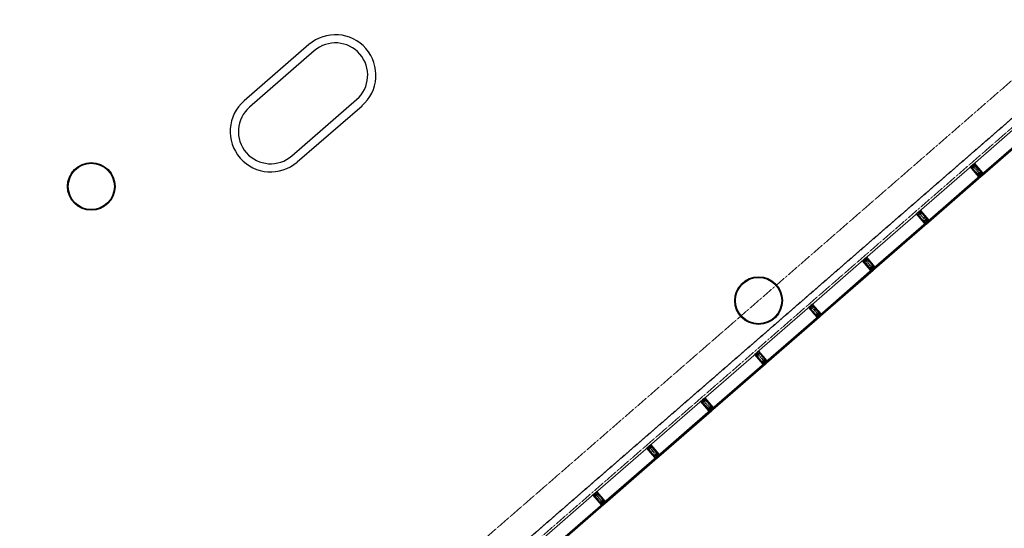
# Model space of a CAD drawing. Header units: millimetres. Extents: x 98667 to 994031, y -2704 to 533009.
# Tile 133 of 153: x 515683 to 536354, y 270070 to 280747. Entities that reach past the tile are written whole.
import ezdxf

# ---------------------------------------------------------------- set-up
doc = ezdxf.new("R2010")
doc.units = ezdxf.units.MM
for name, pattern in [('AP03000E0$0$CENTER', [50.8, 31.75, -6.35, 6.35, -6.35]), ('AP03000E0$0$HIDDEN', [9.525, 6.35, -3.175]), ('AP03000E0$0$HIDDENX2', [19.05, 12.7, -6.35])]:
    doc.linetypes.add(name, pattern=pattern)
doc.layers.add('A-COL ENCLOUSER INNER', color=1, linetype='Continuous')
doc.layers.add('A-COL ENCLOUSER OUTER', color=6, linetype='Continuous')
for name, color, linetype, lineweight in [('A-WALL-PRHT', 2, 'Continuous', 25), ('AP03000E0$0$A-GLAZ-FULL-EXTR', 2, 'Continuous', 20), ('AP03000E0$0$A-GLAZ-MULL-EXTR', 3, 'Continuous', 35), ('AP03000E0$0$A-WALL-FNSH', 1, 'Continuous', 15)]:
    doc.layers.add(name, color=color, linetype=linetype, lineweight=lineweight)
doc.layers.add('AP03000E0$0$A-Slab Edge Guide', color=55, linetype='Continuous', lineweight=15, plot=False)

msp = doc.modelspace()

# ---------------------------------------------------------------- linework, layer by layer
at = {"color": 251, "linetype": 'AP03000E0$0$CENTER'}
for p, q in [((535683, 277691), (535880, 277464)), ((534551, 276707), (534748, 276480)), ((533419, 275722), (533616, 275496)), ((532287, 274738), (532484, 274512)), ((531155, 273754), (531352, 273528)), ((530023, 272770), (530220, 272544)), ((528891, 271786), (529088, 271560)), ((527759, 270802), (527956, 270576))]:
    msp.add_line(p, q, dxfattribs=at)
at = {"layer": 'A-COL ENCLOUSER INNER', "color": 251}
for centre, radius in [((517187, 277247), 494), ((517187, 277247), 485), ((531196, 274850), 494), ((531196, 274850), 485)]:
    msp.add_circle(centre, radius, dxfattribs=at)
at = {"layer": 'A-COL ENCLOUSER OUTER', "color": 251}
for centre in [(517187, 277247), (531196, 274850)]:
    msp.add_circle(centre, 500, dxfattribs=at)
at = {"layer": 'A-WALL-PRHT', "color": 251}
for p, q in [((521754, 280224), (520396, 279043)), ((521867, 280094), (520509, 278913)), ((521398, 277890), (522757, 279070)), ((521511, 277760), (522870, 278941))]:
    msp.add_line(p, q, dxfattribs=at)
for centre, radius, start, end in [((522312, 279582), 850, 311, 131), ((522312, 279582), 678, 311, 131), ((520953, 278401), 850, 131, 311), ((520953, 278401), 678, 131, 311)]:
    msp.add_arc(centre, radius, start, end, dxfattribs=at)
at = {"layer": 'AP03000E0$0$A-GLAZ-FULL-EXTR', "color": 251}
for p, q in [((535697, 277702), (536802, 278663)), ((536979, 278459), (535874, 277498)), ((535878, 277494), (536983, 278455)), ((536991, 278446), (535886, 277485)), ((535893, 277476), (536999, 278437)), ((534565, 276718), (535670, 277679)), ((535847, 277475), (534742, 276514)), ((534746, 276510), (535851, 277471)), ((535859, 277462), (534753, 276501)), ((534761, 276492), (535867, 277453)), ((535846, 277450), (535838, 277459)), ((535840, 277457), (535844, 277461)), ((535844, 277452), (535840, 277457)), ((535842, 277463), (535851, 277471)), ((535850, 277454), (535842, 277463)), ((535844, 277461), (535848, 277456)), ((535848, 277456), (535844, 277452)), ((535851, 277471), (535847, 277475)), ((535859, 277462), (535850, 277454)), ((535851, 277471), (535859, 277462)), ((535867, 277453), (535859, 277462)), ((535874, 277498), (535878, 277494)), ((535887, 277502), (535878, 277494)), ((535878, 277494), (535886, 277485)), ((535886, 277485), (535895, 277493)), ((535886, 277485), (535893, 277476)), ((535895, 277493), (535887, 277502)), ((535893, 277503), (535889, 277499)), ((535889, 277499), (535893, 277495)), ((535899, 277497), (535891, 277506)), ((535897, 277499), (535893, 277503)), ((535893, 277495), (535897, 277499)), ((533432, 275734), (534538, 276695)), ((534715, 276491), (533610, 275530)), ((533614, 275526), (534719, 276487)), ((534727, 276478), (533621, 275517)), ((533629, 275508), (534735, 276469)), ((534713, 276466), (534706, 276475)), ((534708, 276473), (534712, 276477)), ((534711, 276468), (534708, 276473)), ((534710, 276479), (534719, 276487)), ((534718, 276470), (534710, 276479)), ((534716, 276472), (534711, 276468)), ((534712, 276477), (534716, 276472)), ((534719, 276487), (534715, 276491)), ((534727, 276478), (534718, 276470)), ((534719, 276487), (534727, 276478)), ((534735, 276469), (534727, 276478)), ((534742, 276514), (534746, 276510)), ((534755, 276518), (534746, 276510)), ((534746, 276510), (534753, 276501)), ((534753, 276501), (534763, 276509)), ((534753, 276501), (534761, 276492)), ((534763, 276509), (534755, 276518)), ((534761, 276519), (534757, 276515)), ((534757, 276515), (534761, 276511)), ((534767, 276512), (534759, 276522)), ((534765, 276515), (534761, 276519)), ((534761, 276511), (534765, 276515)), ((532300, 274750), (533406, 275711)), ((533583, 275507), (532478, 274546)), ((532481, 274542), (533587, 275503)), ((533595, 275494), (532489, 274532)), ((532497, 274523), (533603, 275485)), ((533581, 275482), (533574, 275491)), ((533575, 275489), (533580, 275493)), ((533579, 275484), (533575, 275489)), ((533578, 275495), (533587, 275503)), ((533586, 275486), (533578, 275495)), ((533584, 275488), (533579, 275484)), ((533580, 275493), (533584, 275488)), ((533587, 275503), (533583, 275507)), ((533595, 275494), (533586, 275486)), ((533587, 275503), (533595, 275494)), ((533603, 275485), (533595, 275494)), ((533610, 275530), (533614, 275526)), ((533623, 275534), (533614, 275526)), ((533614, 275526), (533621, 275517)), ((533621, 275517), (533630, 275524)), ((533621, 275517), (533629, 275508)), ((533630, 275524), (533623, 275534)), ((533629, 275535), (533625, 275531)), ((533625, 275531), (533628, 275527)), ((533635, 275528), (533627, 275537)), ((533628, 275527), (533633, 275531)), ((533633, 275531), (533629, 275535)), ((531168, 273766), (532274, 274727)), ((532451, 274523), (531345, 273562)), ((531349, 273557), (532455, 274519)), ((532463, 274510), (531357, 273548)), ((532443, 274505), (532448, 274508)), ((532446, 274511), (532455, 274519)), ((532454, 274502), (532446, 274511)), ((532448, 274508), (532452, 274504)), ((532455, 274519), (532451, 274523)), ((532463, 274510), (532454, 274502)), ((532455, 274519), (532463, 274510)), ((532471, 274500), (532463, 274510)), ((532478, 274546), (532481, 274542)), ((532491, 274549), (532481, 274542)), ((532481, 274542), (532489, 274532)), ((532489, 274532), (532498, 274540)), ((532489, 274532), (532497, 274523)), ((532498, 274540), (532491, 274549)), ((532497, 274551), (532492, 274547)), ((532492, 274547), (532496, 274543)), ((532503, 274544), (532495, 274553)), ((532496, 274543), (532501, 274547)), ((532501, 274547), (532497, 274551)), ((531365, 273539), (532471, 274500)), ((532449, 274498), (532441, 274507)), ((532447, 274500), (532443, 274505)), ((532452, 274504), (532447, 274500)), ((530036, 272782), (531142, 273743)), ((531319, 273539), (530213, 272578)), ((530217, 272573), (531323, 273534)), ((531331, 273525), (530225, 272564)), ((530233, 272555), (531339, 273516)), ((531317, 273514), (531309, 273523)), ((531311, 273520), (531316, 273524)), ((531315, 273516), (531311, 273520)), ((531314, 273527), (531323, 273534)), ((531322, 273518), (531314, 273527)), ((531320, 273520), (531315, 273516)), ((531316, 273524), (531320, 273520)), ((531323, 273534), (531319, 273539)), ((531331, 273525), (531322, 273518)), ((531323, 273534), (531331, 273525)), ((531339, 273516), (531331, 273525)), ((531345, 273562), (531349, 273557)), ((531358, 273565), (531349, 273557)), ((531349, 273557), (531357, 273548)), ((531357, 273548), (531366, 273556)), ((531357, 273548), (531365, 273539)), ((531366, 273556), (531358, 273565)), ((531365, 273567), (531360, 273563)), ((531360, 273563), (531364, 273559)), ((531371, 273560), (531363, 273569)), ((531364, 273559), (531369, 273562)), ((531369, 273562), (531365, 273567)), ((528904, 271798), (530010, 272759)), ((530187, 272555), (529081, 271594)), ((529085, 271589), (530191, 272550)), ((530199, 272541), (529093, 271580)), ((529101, 271571), (530207, 272532)), ((530185, 272530), (530177, 272539)), ((530179, 272536), (530184, 272540)), ((530183, 272532), (530179, 272536)), ((530182, 272543), (530191, 272550)), ((530190, 272533), (530182, 272543)), ((530188, 272536), (530183, 272532)), ((530184, 272540), (530188, 272536)), ((530191, 272550), (530187, 272555)), ((530199, 272541), (530190, 272533)), ((530191, 272550), (530199, 272541)), ((530207, 272532), (530199, 272541)), ((530213, 272578), (530217, 272573)), ((530226, 272581), (530217, 272573)), ((530217, 272573), (530225, 272564)), ((530225, 272564), (530234, 272572)), ((530225, 272564), (530233, 272555)), ((530234, 272572), (530226, 272581)), ((530233, 272583), (530228, 272579)), ((530228, 272579), (530232, 272574)), ((530239, 272576), (530231, 272585)), ((530232, 272574), (530237, 272578)), ((530237, 272578), (530233, 272583)), ((527772, 270813), (528878, 271775)), ((529055, 271571), (527949, 270610)), ((527953, 270605), (529059, 271566)), ((529067, 271557), (527961, 270596)), ((527969, 270587), (529075, 271548)), ((529053, 271545), (529045, 271555)), ((529047, 271552), (529052, 271556)), ((529051, 271548), (529047, 271552)), ((529050, 271558), (529059, 271566)), ((529058, 271549), (529050, 271558)), ((529056, 271552), (529051, 271548)), ((529052, 271556), (529056, 271552)), ((529059, 271566), (529055, 271571)), ((529067, 271557), (529058, 271549)), ((529059, 271566), (529067, 271557)), ((529075, 271548), (529067, 271557)), ((529081, 271594), (529085, 271589)), ((529094, 271597), (529085, 271589)), ((529085, 271589), (529093, 271580)), ((529093, 271580), (529102, 271588)), ((529093, 271580), (529101, 271571)), ((529102, 271588), (529094, 271597)), ((529101, 271599), (529096, 271595)), ((529096, 271595), (529100, 271590)), ((529107, 271592), (529099, 271601)), ((529100, 271590), (529105, 271594)), ((529105, 271594), (529101, 271599)), ((526640, 269829), (527746, 270791)), ((527923, 270587), (526817, 269626)), ((526821, 269621), (527927, 270582)), ((527918, 270574), (527927, 270582)), ((527927, 270582), (527923, 270587)), ((527927, 270582), (527935, 270573)), ((527949, 270610), (527953, 270605)), ((527962, 270613), (527953, 270605)), ((527953, 270605), (527961, 270596)), ((527961, 270596), (527970, 270604)), ((527961, 270596), (527969, 270587)), ((527970, 270604), (527962, 270613)), ((527969, 270615), (527964, 270611)), ((527964, 270611), (527968, 270606)), ((527975, 270608), (527967, 270617)), ((527968, 270606), (527973, 270610)), ((527973, 270610), (527969, 270615)), ((527935, 270573), (526829, 269612)), ((526837, 269603), (527943, 270564)), ((527921, 270561), (527913, 270570)), ((527915, 270568), (527920, 270572)), ((527919, 270564), (527915, 270568)), ((527926, 270565), (527918, 270574)), ((527924, 270568), (527919, 270564)), ((527920, 270572), (527924, 270568)), ((527935, 270573), (527926, 270565)), ((527943, 270564), (527935, 270573))]:
    msp.add_line(p, q, dxfattribs=at)
at = {"layer": 'AP03000E0$0$A-GLAZ-FULL-EXTR', "color": 251, "linetype": 'Continuous'}
for p, q in [((535842, 277463), (535851, 277471)), ((535850, 277454), (535842, 277463)), ((535844, 277460), (535854, 277468)), ((535852, 277456), (535845, 277465)), ((535855, 277458), (535847, 277467)), ((535847, 277458), (535856, 277466)), ((535857, 277460), (535849, 277469)), ((535849, 277456), (535858, 277463)), ((535878, 277493), (535887, 277501)), ((535886, 277485), (535878, 277494)), ((535880, 277491), (535889, 277499)), ((535888, 277487), (535881, 277496)), ((535882, 277489), (535891, 277497)), ((535891, 277489), (535883, 277498)), ((535884, 277486), (535893, 277494)), ((535893, 277491), (535885, 277500)), ((534711, 276478), (534720, 276486)), ((534719, 276471), (534711, 276480)), ((534713, 276475), (534722, 276483)), ((534721, 276473), (534714, 276482)), ((534715, 276473), (534724, 276481)), ((534724, 276475), (534716, 276484)), ((534717, 276471), (534726, 276478)), ((534726, 276477), (534718, 276486)), ((534747, 276509), (534756, 276516)), ((534755, 276502), (534747, 276511)), ((534749, 276506), (534758, 276514)), ((534757, 276504), (534750, 276513)), ((534751, 276504), (534760, 276512)), ((534760, 276506), (534752, 276515)), ((534753, 276501), (534762, 276509)), ((534762, 276508), (534754, 276517)), ((533580, 275493), (533589, 275501)), ((533588, 275488), (533580, 275497)), ((533582, 275490), (533591, 275498)), ((533590, 275490), (533583, 275499)), ((533584, 275488), (533593, 275496)), ((533593, 275492), (533585, 275501)), ((533622, 275517), (533614, 275526)), ((533615, 275524), (533624, 275531)), ((533624, 275519), (533616, 275528)), ((533617, 275521), (533626, 275529)), ((533626, 275521), (533619, 275530)), ((533619, 275519), (533629, 275527)), ((533629, 275523), (533621, 275532)), ((532446, 274510), (532455, 274518)), ((532455, 274502), (532447, 274511)), ((532449, 274508), (532458, 274516)), ((532457, 274504), (532449, 274513)), ((532451, 274505), (532460, 274513)), ((532459, 274506), (532452, 274516)), ((532453, 274503), (532462, 274511)), ((532462, 274509), (532454, 274518)), ((532482, 274541), (532491, 274549)), ((532491, 274534), (532483, 274543)), ((532484, 274539), (532493, 274546)), ((532493, 274536), (532485, 274545)), ((532486, 274536), (532495, 274544)), ((532495, 274538), (532487, 274547)), ((532488, 274534), (532497, 274542)), ((532498, 274540), (532490, 274549)), ((531315, 273525), (531324, 273533)), ((531324, 273519), (531316, 273528)), ((531317, 273523), (531326, 273531)), ((531326, 273521), (531318, 273530)), ((531319, 273520), (531328, 273528)), ((531328, 273523), (531321, 273532)), ((531321, 273518), (531330, 273526)), ((531331, 273525), (531323, 273534)), ((531351, 273556), (531360, 273564)), ((531360, 273550), (531352, 273559)), ((531353, 273554), (531362, 273561)), ((531362, 273552), (531354, 273562)), ((531355, 273551), (531364, 273559)), ((531364, 273555), (531356, 273564)), ((531357, 273549), (531366, 273557)), ((530190, 272534), (530182, 272543)), ((530184, 272540), (530193, 272548)), ((530193, 272536), (530185, 272545)), ((530186, 272538), (530195, 272546)), ((530195, 272538), (530187, 272547)), ((530188, 272535), (530197, 272543)), ((530197, 272540), (530190, 272549)), ((530226, 272565), (530218, 272574)), ((530219, 272571), (530228, 272579)), ((530221, 272569), (530231, 272576)), ((530229, 272567), (530221, 272576)), ((530231, 272569), (530223, 272578)), ((530224, 272566), (530233, 272574)), ((530233, 272571), (530225, 272580)), ((529050, 271558), (529060, 271566)), ((529059, 271551), (529051, 271560)), ((529053, 271555), (529062, 271563)), ((529062, 271553), (529054, 271562)), ((529055, 271553), (529064, 271561)), ((529064, 271555), (529056, 271564)), ((529057, 271550), (529066, 271558)), ((529066, 271557), (529059, 271566)), ((529086, 271588), (529095, 271596)), ((529095, 271582), (529087, 271591)), ((529088, 271586), (529097, 271594)), ((529098, 271584), (529090, 271593)), ((529090, 271584), (529099, 271592)), ((529100, 271586), (529092, 271595)), ((529092, 271581), (529101, 271589)), ((527962, 270597), (527954, 270606)), ((527955, 270603), (527964, 270611)), ((527964, 270599), (527956, 270608)), ((527957, 270601), (527966, 270609)), ((527967, 270601), (527959, 270610)), ((527959, 270599), (527968, 270607)), ((527969, 270603), (527961, 270612)), ((527961, 270596), (527970, 270604)), ((527926, 270565), (527918, 270575)), ((527919, 270573), (527928, 270581)), ((527928, 270568), (527920, 270577)), ((527921, 270570), (527930, 270578)), ((527931, 270570), (527923, 270579)), ((527923, 270568), (527932, 270576)), ((527933, 270572), (527925, 270581)), ((527925, 270565), (527934, 270573))]:
    msp.add_line(p, q, dxfattribs=at)
at = {"layer": 'AP03000E0$0$A-GLAZ-MULL-EXTR', "color": 251}
for p, q in [((535642, 277655), (535680, 277687)), ((535812, 277458), (535642, 277655)), ((535678, 277682), (535646, 277654)), ((535646, 277654), (535777, 277503)), ((535680, 277680), (535678, 277682)), ((535711, 277707), (535680, 277680)), ((535680, 277687), (535682, 277685)), ((535682, 277685), (535709, 277709)), ((535691, 277697), (535725, 277727)), ((535693, 277695), (535691, 277697)), ((535725, 277722), (535693, 277695)), ((535709, 277709), (535711, 277707)), ((535725, 277727), (535895, 277530)), ((535856, 277572), (535725, 277722)), ((535777, 277503), (535815, 277460)), ((535816, 277455), (535812, 277458)), ((535815, 277460), (535845, 277486)), ((535836, 277466), (535815, 277447)), ((535815, 277447), (535816, 277455)), ((535848, 277482), (535816, 277455)), ((535816, 277455), (535833, 277469)), ((535833, 277469), (535836, 277466)), ((535843, 277488), (535874, 277516)), ((535845, 277486), (535843, 277488)), ((535876, 277514), (535848, 277489)), ((535848, 277489), (535875, 277459)), ((535871, 277456), (535848, 277482)), ((535893, 277529), (535856, 277572)), ((535860, 277499), (535863, 277503)), ((535886, 277469), (535860, 277499)), ((535863, 277503), (535893, 277529)), ((535899, 277527), (535867, 277499)), ((535867, 277499), (535890, 277472)), ((535875, 277459), (535871, 277456)), ((535874, 277516), (535876, 277514)), ((535899, 277527), (535882, 277512)), ((535882, 277512), (535885, 277508)), ((535885, 277508), (535906, 277526)), ((535890, 277472), (535886, 277469)), ((535895, 277530), (535899, 277527)), ((535906, 277526), (535899, 277527)), ((534510, 276670), (534548, 276703)), ((534680, 276474), (534510, 276670)), ((534546, 276698), (534514, 276670)), ((534514, 276670), (534645, 276519)), ((534548, 276695), (534546, 276698)), ((534579, 276723), (534548, 276695)), ((534548, 276703), (534549, 276701)), ((534549, 276701), (534577, 276725)), ((534559, 276713), (534593, 276743)), ((534561, 276711), (534559, 276713)), ((534593, 276738), (534561, 276711)), ((534577, 276725), (534579, 276723)), ((534593, 276743), (534763, 276546)), ((534724, 276587), (534593, 276738)), ((534761, 276544), (534724, 276587)), ((534645, 276519), (534683, 276476)), ((534684, 276470), (534680, 276474)), ((534683, 276476), (534712, 276502)), ((534704, 276481), (534683, 276463)), ((534683, 276463), (534684, 276470)), ((534716, 276498), (534684, 276470)), ((534684, 276470), (534701, 276485)), ((534701, 276485), (534704, 276481)), ((534710, 276504), (534742, 276532)), ((534712, 276502), (534710, 276504)), ((534744, 276530), (534716, 276505)), ((534716, 276505), (534742, 276475)), ((534739, 276472), (534716, 276498)), ((534728, 276515), (534731, 276519)), ((534754, 276485), (534728, 276515)), ((534731, 276519), (534761, 276544)), ((534767, 276543), (534735, 276515)), ((534735, 276515), (534758, 276488)), ((534742, 276475), (534739, 276472)), ((534742, 276532), (534744, 276530)), ((534767, 276543), (534750, 276528)), ((534750, 276528), (534753, 276524)), ((534753, 276524), (534774, 276542)), ((534758, 276488), (534754, 276485)), ((534763, 276546), (534767, 276543)), ((534774, 276542), (534767, 276543)), ((533427, 275729), (533461, 275759)), ((533460, 275754), (533429, 275727)), ((533592, 275603), (533460, 275754)), ((533461, 275759), (533631, 275562)), ((533378, 275686), (533415, 275719)), ((533548, 275490), (533378, 275686)), ((533414, 275714), (533382, 275686)), ((533382, 275686), (533513, 275535)), ((533416, 275711), (533414, 275714)), ((533415, 275719), (533417, 275717)), ((533447, 275739), (533416, 275711)), ((533417, 275717), (533445, 275741)), ((533429, 275727), (533427, 275729)), ((533445, 275741), (533447, 275739)), ((533578, 275520), (533610, 275548)), ((533612, 275546), (533584, 275521)), ((533629, 275560), (533592, 275603)), ((533599, 275534), (533629, 275560)), ((533635, 275559), (533603, 275531)), ((533610, 275548), (533612, 275546)), ((533635, 275559), (533618, 275544)), ((533618, 275544), (533621, 275540)), ((533621, 275540), (533642, 275558)), ((533631, 275562), (533635, 275559)), ((533642, 275558), (533635, 275559)), ((533513, 275535), (533551, 275492)), ((533552, 275486), (533548, 275490)), ((533551, 275492), (533580, 275518)), ((533572, 275497), (533551, 275479)), ((533551, 275479), (533552, 275486)), ((533584, 275514), (533552, 275486)), ((533552, 275486), (533569, 275501)), ((533569, 275501), (533572, 275497)), ((533580, 275518), (533578, 275520)), ((533584, 275521), (533610, 275491)), ((533607, 275488), (533584, 275514)), ((533595, 275531), (533599, 275534)), ((533622, 275501), (533595, 275531)), ((533603, 275531), (533625, 275504)), ((533610, 275491), (533607, 275488)), ((533625, 275504), (533622, 275501)), ((532246, 274702), (532283, 274735)), ((532282, 274730), (532250, 274702)), ((532284, 274727), (532282, 274730)), ((532283, 274735), (532285, 274733)), ((532315, 274755), (532284, 274727)), ((532285, 274733), (532313, 274757)), ((532295, 274745), (532329, 274774)), ((532297, 274743), (532295, 274745)), ((532328, 274770), (532297, 274743)), ((532313, 274757), (532315, 274755)), ((532460, 274619), (532328, 274770)), ((532329, 274774), (532499, 274578)), ((532416, 274506), (532246, 274702)), ((532250, 274702), (532381, 274551)), ((532381, 274551), (532418, 274508)), ((532418, 274508), (532448, 274534)), ((532440, 274513), (532419, 274495)), ((532452, 274530), (532420, 274502)), ((532420, 274502), (532436, 274517)), ((532436, 274517), (532440, 274513)), ((532446, 274536), (532478, 274564)), ((532448, 274534), (532446, 274536)), ((532480, 274561), (532452, 274537)), ((532452, 274537), (532478, 274507)), ((532475, 274504), (532452, 274530)), ((532497, 274576), (532460, 274619)), ((532463, 274547), (532467, 274550)), ((532490, 274517), (532463, 274547)), ((532467, 274550), (532497, 274576)), ((532503, 274574), (532470, 274547)), ((532470, 274547), (532493, 274520)), ((532478, 274564), (532480, 274561)), ((532503, 274574), (532486, 274560)), ((532486, 274560), (532489, 274556)), ((532489, 274556), (532510, 274574)), ((532493, 274520), (532490, 274517)), ((532499, 274578), (532503, 274574)), ((532510, 274574), (532503, 274574)), ((532420, 274502), (532416, 274506)), ((532419, 274495), (532420, 274502)), ((532478, 274507), (532475, 274504)), ((531114, 273718), (531151, 273751)), ((531284, 273522), (531114, 273718)), ((531150, 273745), (531118, 273718)), ((531118, 273718), (531249, 273567)), ((531151, 273743), (531150, 273745)), ((531183, 273771), (531151, 273743)), ((531151, 273751), (531153, 273749)), ((531153, 273749), (531181, 273773)), ((531163, 273761), (531197, 273790)), ((531165, 273759), (531163, 273761)), ((531196, 273786), (531165, 273759)), ((531181, 273773), (531183, 273771)), ((531328, 273635), (531196, 273786)), ((531197, 273790), (531367, 273594)), ((531249, 273567), (531286, 273524)), ((531287, 273518), (531284, 273522)), ((531286, 273524), (531316, 273550)), ((531320, 273546), (531287, 273518)), ((531287, 273518), (531304, 273533)), ((531308, 273529), (531287, 273511)), ((531287, 273511), (531287, 273518)), ((531304, 273533), (531308, 273529)), ((531314, 273552), (531346, 273580)), ((531316, 273550), (531314, 273552)), ((531348, 273577), (531320, 273553)), ((531320, 273553), (531346, 273523)), ((531342, 273520), (531320, 273546)), ((531365, 273592), (531328, 273635)), ((531331, 273563), (531335, 273566)), ((531358, 273533), (531331, 273563)), ((531335, 273566), (531365, 273592)), ((531370, 273590), (531338, 273562)), ((531338, 273562), (531361, 273536)), ((531346, 273523), (531342, 273520)), ((531346, 273580), (531348, 273577)), ((531370, 273590), (531353, 273576)), ((531353, 273576), (531357, 273572)), ((531357, 273572), (531378, 273590)), ((531361, 273536), (531358, 273533)), ((531367, 273594), (531370, 273590)), ((531378, 273590), (531370, 273590)), ((529982, 272734), (530019, 272767)), ((530152, 272538), (529982, 272734)), ((530017, 272761), (529986, 272734)), ((529986, 272734), (530117, 272583)), ((530019, 272759), (530017, 272761)), ((530051, 272787), (530019, 272759)), ((530019, 272767), (530021, 272765)), ((530021, 272765), (530049, 272789)), ((530031, 272777), (530065, 272806)), ((530033, 272774), (530031, 272777)), ((530064, 272802), (530033, 272774)), ((530049, 272789), (530051, 272787)), ((530195, 272651), (530064, 272802)), ((530065, 272806), (530235, 272610)), ((530233, 272608), (530195, 272651)), ((530117, 272583), (530154, 272540)), ((530155, 272534), (530152, 272538)), ((530154, 272540), (530184, 272566)), ((530187, 272562), (530155, 272534)), ((530155, 272534), (530172, 272549)), ((530176, 272545), (530155, 272527)), ((530155, 272527), (530155, 272534)), ((530172, 272549), (530176, 272545)), ((530182, 272568), (530214, 272596)), ((530184, 272566), (530182, 272568)), ((530210, 272536), (530187, 272562)), ((530216, 272593), (530188, 272569)), ((530188, 272569), (530214, 272539)), ((530199, 272579), (530203, 272582)), ((530226, 272549), (530199, 272579)), ((530203, 272582), (530233, 272608)), ((530238, 272606), (530206, 272578)), ((530206, 272578), (530229, 272552)), ((530214, 272539), (530210, 272536)), ((530214, 272596), (530216, 272593)), ((530238, 272606), (530221, 272592)), ((530221, 272592), (530225, 272588)), ((530225, 272588), (530245, 272606)), ((530229, 272552), (530226, 272549)), ((530235, 272610), (530238, 272606)), ((530245, 272606), (530238, 272606)), ((528899, 271793), (528932, 271822)), ((528932, 271822), (529103, 271626)), ((528849, 271750), (528887, 271783)), ((529020, 271554), (528849, 271750)), ((528885, 271777), (528854, 271750)), ((528854, 271750), (528985, 271599)), ((528887, 271775), (528885, 271777)), ((528919, 271803), (528887, 271775)), ((528887, 271783), (528889, 271781)), ((528889, 271781), (528917, 271805)), ((528900, 271790), (528899, 271793)), ((528932, 271818), (528900, 271790)), ((528917, 271805), (528919, 271803)), ((529063, 271667), (528932, 271818)), ((529101, 271624), (529063, 271667)), ((529071, 271598), (529101, 271624)), ((529106, 271622), (529074, 271594)), ((529106, 271622), (529089, 271607)), ((529093, 271604), (529113, 271622)), ((529103, 271626), (529106, 271622)), ((529113, 271622), (529106, 271622)), ((528985, 271599), (529022, 271556)), ((529023, 271550), (529020, 271554)), ((529022, 271556), (529052, 271582)), ((529055, 271578), (529023, 271550)), ((529023, 271550), (529040, 271565)), ((529044, 271561), (529023, 271543)), ((529023, 271543), (529023, 271550)), ((529040, 271565), (529044, 271561)), ((529050, 271584), (529082, 271611)), ((529052, 271582), (529050, 271584)), ((529078, 271551), (529055, 271578)), ((529084, 271609), (529056, 271585)), ((529056, 271585), (529082, 271555)), ((529067, 271595), (529071, 271598)), ((529093, 271565), (529067, 271595)), ((529074, 271594), (529097, 271568)), ((529082, 271555), (529078, 271551)), ((529082, 271611), (529084, 271609)), ((529089, 271607), (529093, 271604)), ((529097, 271568), (529093, 271565)), ((527717, 270766), (527755, 270799)), ((527753, 270793), (527722, 270766)), ((527755, 270791), (527753, 270793)), ((527787, 270818), (527755, 270791)), ((527755, 270799), (527757, 270796)), ((527757, 270796), (527785, 270821)), ((527766, 270809), (527800, 270838)), ((527768, 270806), (527766, 270809)), ((527800, 270834), (527768, 270806)), ((527785, 270821), (527787, 270818)), ((527800, 270838), (527971, 270642)), ((527931, 270683), (527800, 270834)), ((527888, 270570), (527717, 270766)), ((527722, 270766), (527853, 270615)), ((527853, 270615), (527890, 270572)), ((527890, 270572), (527920, 270598)), ((527923, 270594), (527891, 270566)), ((527918, 270600), (527950, 270627)), ((527920, 270598), (527918, 270600)), ((527946, 270567), (527923, 270594)), ((527952, 270625), (527924, 270601)), ((527924, 270601), (527950, 270571)), ((527969, 270640), (527931, 270683)), ((527935, 270611), (527939, 270614)), ((527961, 270581), (527935, 270611)), ((527939, 270614), (527969, 270640)), ((527974, 270638), (527942, 270610)), ((527942, 270610), (527965, 270584)), ((527950, 270627), (527952, 270625)), ((527974, 270638), (527957, 270623)), ((527957, 270623), (527961, 270620)), ((527961, 270620), (527981, 270638)), ((527965, 270584), (527961, 270581)), ((527971, 270642), (527974, 270638)), ((527981, 270638), (527974, 270638)), ((527891, 270566), (527888, 270570)), ((527891, 270566), (527908, 270581)), ((527912, 270577), (527891, 270559)), ((527891, 270559), (527891, 270566)), ((527908, 270581), (527912, 270577)), ((527950, 270571), (527946, 270567))]:
    msp.add_line(p, q, dxfattribs=at)
at = {"layer": 'AP03000E0$0$A-GLAZ-MULL-EXTR', "color": 251, "linetype": 'AP03000E0$0$HIDDENX2'}
for p, q in [((535682, 277616), (535780, 277503)), ((535722, 277684), (535684, 277652)), ((535691, 277625), (535790, 277511)), ((535730, 277675), (535692, 277642)), ((535846, 277561), (535748, 277674)), ((535856, 277569), (535757, 277682)), ((535872, 277550), (535797, 277484)), ((535797, 277484), (535810, 277469)), ((535807, 277510), (535845, 277543)), ((535810, 277469), (535847, 277502)), ((535815, 277501), (535853, 277533)), ((535847, 277502), (535885, 277535)), ((535885, 277535), (535872, 277550)), ((534550, 276632), (534648, 276519)), ((534590, 276700), (534552, 276667)), ((534559, 276640), (534657, 276527)), ((534598, 276691), (534560, 276658)), ((534714, 276576), (534616, 276690)), ((534724, 276585), (534625, 276698)), ((534740, 276566), (534664, 276500)), ((534664, 276500), (534678, 276485)), ((534675, 276526), (534713, 276559)), ((534678, 276485), (534715, 276518)), ((534683, 276517), (534721, 276549)), ((534715, 276518), (534753, 276551)), ((534753, 276551), (534740, 276566)), ((533418, 275648), (533516, 275535)), ((533458, 275716), (533420, 275683)), ((533427, 275656), (533525, 275543)), ((533466, 275707), (533428, 275674)), ((533582, 275592), (533484, 275706)), ((533591, 275601), (533493, 275714)), ((533608, 275582), (533532, 275516)), ((533543, 275542), (533581, 275575)), ((533551, 275532), (533589, 275565)), ((533583, 275534), (533621, 275567)), ((533621, 275567), (533608, 275582)), ((533532, 275516), (533546, 275501)), ((533546, 275501), (533583, 275534)), ((532326, 274732), (532288, 274699)), ((532334, 274723), (532296, 274690)), ((532450, 274608), (532352, 274721)), ((532459, 274616), (532361, 274730)), ((532286, 274664), (532384, 274551)), ((532295, 274672), (532393, 274559)), ((532476, 274598), (532400, 274532)), ((532400, 274532), (532413, 274517)), ((532411, 274558), (532449, 274591)), ((532413, 274517), (532451, 274550)), ((532419, 274548), (532457, 274581)), ((532451, 274550), (532489, 274582)), ((532489, 274582), (532476, 274598)), ((531194, 273748), (531156, 273715)), ((531163, 273688), (531261, 273575)), ((531202, 273739), (531164, 273706)), ((531318, 273624), (531219, 273737)), ((531327, 273632), (531229, 273746)), ((531153, 273680), (531252, 273567)), ((531344, 273613), (531268, 273548)), ((531268, 273548), (531281, 273533)), ((531279, 273574), (531317, 273607)), ((531281, 273533), (531319, 273566)), ((531287, 273564), (531325, 273597)), ((531319, 273566), (531357, 273598)), ((531357, 273598), (531344, 273613)), ((530021, 272696), (530120, 272583)), ((530062, 272764), (530024, 272731)), ((530031, 272704), (530129, 272591)), ((530070, 272755), (530032, 272722)), ((530186, 272640), (530087, 272753)), ((530195, 272648), (530097, 272761)), ((530212, 272629), (530136, 272564)), ((530136, 272564), (530149, 272549)), ((530147, 272590), (530185, 272622)), ((530149, 272549), (530187, 272582)), ((530155, 272580), (530193, 272613)), ((530187, 272582), (530225, 272614)), ((530225, 272614), (530212, 272629)), ((528889, 271712), (528988, 271599)), ((528930, 271780), (528892, 271747)), ((528899, 271720), (528997, 271607)), ((528938, 271770), (528900, 271738)), ((529054, 271656), (528955, 271769)), ((529063, 271664), (528965, 271777)), ((529080, 271645), (529004, 271580)), ((529015, 271606), (529053, 271638)), ((529023, 271596), (529061, 271629)), ((529055, 271597), (529093, 271630)), ((529093, 271630), (529080, 271645)), ((529004, 271580), (529017, 271565)), ((529017, 271565), (529055, 271597)), ((527797, 270796), (527760, 270763)), ((527931, 270680), (527833, 270793)), ((527757, 270728), (527856, 270614)), ((527767, 270736), (527865, 270623)), ((527806, 270786), (527768, 270754)), ((527922, 270672), (527823, 270785)), ((527948, 270661), (527872, 270596)), ((527872, 270596), (527885, 270581)), ((527883, 270621), (527920, 270654)), ((527885, 270581), (527923, 270613)), ((527891, 270612), (527929, 270645)), ((527923, 270613), (527961, 270646)), ((527961, 270646), (527948, 270661))]:
    msp.add_line(p, q, dxfattribs=at)
at = {"layer": 'AP03000E0$0$A-GLAZ-MULL-EXTR', "color": 251, "linetype": 'Continuous'}
for p, q in [((535815, 277449), (535835, 277466)), ((535816, 277449), (535815, 277450)), ((535816, 277453), (535833, 277469)), ((535819, 277451), (535816, 277454)), ((535821, 277453), (535818, 277456)), ((535824, 277455), (535820, 277459)), ((535826, 277457), (535823, 277461)), ((535828, 277459), (535825, 277463)), ((535831, 277461), (535828, 277465)), ((535833, 277463), (535830, 277467)), ((535836, 277465), (535832, 277469)), ((535882, 277511), (535900, 277527)), ((535886, 277509), (535883, 277513)), ((535884, 277509), (535905, 277526)), ((535888, 277511), (535885, 277515)), ((535891, 277513), (535887, 277517)), ((535893, 277515), (535890, 277519)), ((535895, 277517), (535892, 277521)), ((535898, 277519), (535895, 277523)), ((535900, 277521), (535897, 277525)), ((535903, 277524), (535900, 277527)), ((535905, 277526), (535904, 277526)), ((534683, 276468), (534702, 276484)), ((534685, 276465), (534683, 276468)), ((534688, 276467), (534685, 276471)), ((534690, 276470), (534687, 276473)), ((534693, 276472), (534689, 276475)), ((534695, 276474), (534692, 276477)), ((534697, 276476), (534694, 276480)), ((534700, 276478), (534697, 276482)), ((534702, 276480), (534699, 276484)), ((534751, 276526), (534770, 276542)), ((534755, 276526), (534752, 276530)), ((534757, 276528), (534754, 276532)), ((534760, 276530), (534756, 276534)), ((534762, 276532), (534759, 276536)), ((534764, 276534), (534761, 276538)), ((534767, 276536), (534764, 276540)), ((534769, 276538), (534766, 276542)), ((534772, 276540), (534770, 276542)), ((533618, 275544), (533635, 275559)), ((533621, 275541), (533618, 275544)), ((533620, 275541), (533639, 275558)), ((533624, 275543), (533621, 275546)), ((533626, 275545), (533623, 275548)), ((533629, 275547), (533625, 275551)), ((533631, 275549), (533628, 275553)), ((533633, 275551), (533630, 275555)), ((533636, 275553), (533633, 275557)), ((533638, 275555), (533635, 275558)), ((533641, 275557), (533640, 275558)), ((533551, 275482), (533571, 275499)), ((533552, 275480), (533551, 275481)), ((533554, 275482), (533552, 275486)), ((533557, 275484), (533554, 275488)), ((533559, 275486), (533556, 275490)), ((533562, 275488), (533558, 275492)), ((533564, 275491), (533561, 275494)), ((533566, 275493), (533563, 275496)), ((533565, 275498), (533569, 275501)), ((533569, 275495), (533566, 275498)), ((533571, 275497), (533568, 275501)), ((532419, 274501), (532437, 274516)), ((532419, 274496), (532439, 274514)), ((532431, 274505), (532427, 274509)), ((532433, 274507), (532430, 274511)), ((532435, 274509), (532432, 274513)), ((532438, 274512), (532434, 274515)), ((532486, 274559), (532504, 274574)), ((532490, 274557), (532487, 274561)), ((532488, 274556), (532509, 274574)), ((532493, 274559), (532490, 274563)), ((532495, 274562), (532492, 274565)), ((532498, 274564), (532494, 274567)), ((532500, 274566), (532497, 274569)), ((532502, 274568), (532499, 274572)), ((532505, 274570), (532502, 274574)), ((532507, 274572), (532505, 274574)), ((532421, 274497), (532419, 274499)), ((532423, 274499), (532420, 274503)), ((532426, 274501), (532423, 274505)), ((532428, 274503), (532425, 274507)), ((531287, 273515), (531306, 273531)), ((531290, 273514), (531287, 273517)), ((531288, 273512), (531287, 273512)), ((531292, 273516), (531289, 273520)), ((531295, 273518), (531292, 273522)), ((531297, 273520), (531294, 273524)), ((531300, 273522), (531296, 273526)), ((531302, 273524), (531299, 273528)), ((531304, 273526), (531301, 273530)), ((531307, 273528), (531303, 273532)), ((531357, 273572), (531354, 273576)), ((531355, 273574), (531374, 273590)), ((531359, 273574), (531356, 273578)), ((531362, 273576), (531359, 273580)), ((531364, 273578), (531361, 273582)), ((531367, 273580), (531363, 273584)), ((531369, 273583), (531366, 273586)), ((531371, 273585), (531368, 273588)), ((531374, 273587), (531371, 273590)), ((531376, 273589), (531375, 273590)), ((530155, 272534), (530173, 272549)), ((530155, 272529), (530175, 272546)), ((530157, 272529), (530155, 272530)), ((530159, 272531), (530156, 272534)), ((530161, 272533), (530158, 272536)), ((530164, 272535), (530160, 272539)), ((530166, 272537), (530163, 272541)), ((530169, 272539), (530165, 272543)), ((530171, 272541), (530168, 272545)), ((530173, 272543), (530170, 272547)), ((530222, 272591), (530239, 272606)), ((530226, 272589), (530223, 272593)), ((530224, 272589), (530244, 272606)), ((530228, 272591), (530225, 272595)), ((530231, 272593), (530228, 272597)), ((530233, 272595), (530230, 272599)), ((530236, 272597), (530232, 272601)), ((530238, 272599), (530235, 272603)), ((530240, 272601), (530237, 272605)), ((530243, 272604), (530241, 272606)), ((530245, 272606), (530245, 272606)), ((529090, 271606), (529109, 271622)), ((529093, 271604), (529113, 271622)), ((529102, 271612), (529099, 271616)), ((529105, 271614), (529101, 271618)), ((529107, 271616), (529104, 271620)), ((529109, 271618), (529106, 271622)), ((529112, 271620), (529110, 271622)), ((529023, 271548), (529041, 271564)), ((529023, 271543), (529043, 271561)), ((529026, 271545), (529023, 271548)), ((529023, 271543), (529023, 271544)), ((529028, 271547), (529025, 271551)), ((529030, 271550), (529027, 271553)), ((529033, 271552), (529029, 271555)), ((529035, 271554), (529032, 271557)), ((529038, 271556), (529034, 271560)), ((529040, 271558), (529037, 271562)), ((529042, 271560), (529039, 271564)), ((529093, 271604), (529089, 271607)), ((529095, 271606), (529092, 271610)), ((529097, 271608), (529094, 271612)), ((529100, 271610), (529097, 271614)), ((527962, 270620), (527958, 270624)), ((527959, 270621), (527978, 270638)), ((527964, 270623), (527961, 270626)), ((527966, 270625), (527963, 270628)), ((527969, 270627), (527966, 270631)), ((527971, 270629), (527968, 270633)), ((527974, 270631), (527970, 270635)), ((527976, 270633), (527973, 270637)), ((527978, 270635), (527976, 270638)), ((527981, 270637), (527980, 270638)), ((527891, 270562), (527910, 270579)), ((527895, 270562), (527891, 270566)), ((527892, 270560), (527891, 270562)), ((527897, 270564), (527894, 270568)), ((527899, 270566), (527896, 270570)), ((527902, 270568), (527898, 270572)), ((527904, 270571), (527901, 270574)), ((527907, 270573), (527903, 270576)), ((527909, 270575), (527906, 270578)), ((527911, 270577), (527908, 270581))]:
    msp.add_line(p, q, dxfattribs=at)
at = {"layer": 'AP03000E0$0$A-GLAZ-MULL-EXTR', "color": 251, "linetype": 'AP03000E0$0$HIDDENX2'}
for centre, radius, start, end in [((535701, 277633), 25, 131, 221), ((535701, 277633), 12.5, 131, 221), ((535738, 277666), 25, 41, 131), ((535738, 277666), 12.5, 41, 131), ((535799, 277520), 25, 221, 311), ((535799, 277520), 12.5, 221, 311), ((535837, 277552), 12.5, 311, 41), ((535837, 277552), 25, 311, 41), ((534569, 276649), 25, 131, 221), ((534569, 276649), 12.5, 131, 221), ((534606, 276681), 25, 41, 131), ((534606, 276681), 12.5, 41, 131), ((534705, 276568), 12.5, 311, 41), ((534705, 276568), 25, 311, 41), ((534667, 276535), 25, 221, 311), ((534667, 276535), 12.5, 221, 311), ((533436, 275665), 25, 131, 221), ((533436, 275665), 12.5, 131, 221), ((533474, 275697), 25, 41, 131), ((533474, 275697), 12.5, 41, 131), ((533535, 275551), 12.5, 221, 311), ((533573, 275584), 12.5, 311, 41), ((533573, 275584), 25, 311, 41), ((533535, 275551), 25, 221, 311), ((532342, 274713), 25, 41, 131), ((532342, 274713), 12.5, 41, 131), ((532304, 274680), 25, 131, 221), ((532304, 274680), 12.5, 131, 221), ((532403, 274567), 25, 221, 311), ((532403, 274567), 12.5, 221, 311), ((532441, 274600), 12.5, 311, 41), ((532441, 274600), 25, 311, 41), ((531172, 273696), 25, 131, 221), ((531172, 273696), 12.5, 131, 221), ((531210, 273729), 25, 41, 131), ((531210, 273729), 12.5, 41, 131), ((531271, 273583), 25, 221, 311), ((531271, 273583), 12.5, 221, 311), ((531308, 273616), 12.5, 311, 41), ((531308, 273616), 25, 311, 41), ((530040, 272712), 25, 131, 221), ((530040, 272712), 12.5, 131, 221), ((530078, 272745), 25, 41, 131), ((530078, 272745), 12.5, 41, 131), ((530176, 272632), 25, 311, 41), ((530139, 272599), 25, 221, 311), ((530139, 272599), 12.5, 221, 311), ((530176, 272632), 12.5, 311, 41), ((528908, 271728), 25, 131, 221), ((528908, 271728), 12.5, 131, 221), ((528946, 271761), 25, 41, 131), ((528946, 271761), 12.5, 41, 131), ((529044, 271648), 12.5, 311, 41), ((529044, 271648), 25, 311, 41), ((529007, 271615), 25, 221, 311), ((529007, 271615), 12.5, 221, 311), ((527814, 270777), 25, 41, 131), ((527814, 270777), 12.5, 41, 131), ((527776, 270744), 25, 131, 221), ((527776, 270744), 12.5, 131, 221), ((527875, 270631), 25, 221, 311), ((527875, 270631), 12.5, 221, 311), ((527912, 270664), 12.5, 311, 41), ((527912, 270664), 25, 311, 41)]:
    msp.add_arc(centre, radius, start, end, dxfattribs=at)
at = {"layer": 'AP03000E0$0$A-GLAZ-MULL-EXTR', "color": 251}
for centre in [(535866, 277457), (535867, 277456), (535868, 277456), (535868, 277455), (535869, 277454), (535870, 277453), (535889, 277477), (535890, 277476), (535890, 277475), (535891, 277475), (535892, 277474), (535892, 277473), (534734, 276473), (534735, 276472), (534736, 276472), (534736, 276471), (534737, 276470), (534738, 276469), (534757, 276493), (534758, 276492), (534758, 276491), (534759, 276490), (534760, 276490), (534760, 276489), (533602, 275489), (533603, 275488), (533604, 275487), (533604, 275487), (533605, 275486), (533606, 275485), (533625, 275509), (533626, 275508), (533626, 275507), (533627, 275506), (533628, 275505), (533628, 275506), (532493, 274525), (532494, 274524), (532494, 274523), (532495, 274522), (532496, 274521), (532496, 274522), (532470, 274505), (532471, 274504), (532472, 274503), (532472, 274503), (532473, 274502), (532474, 274501), (531338, 273521), (531339, 273520), (531340, 273519), (531340, 273519), (531341, 273518), (531341, 273517), (531361, 273540), (531361, 273540), (531362, 273539), (531363, 273538), (531364, 273537), (531363, 273537), (530206, 272537), (530207, 272536), (530207, 272535), (530208, 272534), (530209, 272534), (530209, 272533), (530229, 272556), (530230, 272555), (530229, 272556), (530231, 272554), (530231, 272553), (530232, 272553), (529074, 271553), (529075, 271552), (529075, 271551), (529076, 271550), (529077, 271550), (529077, 271549), (529097, 271572), (529098, 271571), (529097, 271572), (529099, 271570), (529099, 271569), (529100, 271569), (527965, 270588), (527965, 270587), (527966, 270587), (527967, 270586), (527967, 270585), (527968, 270584), (527942, 270569), (527943, 270568), (527943, 270567), (527944, 270566), (527945, 270565), (527945, 270565)]:
    msp.add_arc(centre, 2.83, 69.0607, 192.9393, dxfattribs=at)
at = {"layer": 'AP03000E0$0$A-Slab Edge Guide', "color": 251, "linetype": 'AP03000E0$0$HIDDEN'}
msp.add_line((599120, 333895), (483649, 233518), dxfattribs=at)
at = {"layer": 'AP03000E0$0$A-WALL-FNSH', "color": 251, "linetype": 'AP03000E0$0$HIDDEN'}
for p, q in [((599513, 333442), (484043, 233065)), ((599517, 333438), (484046, 233061)), ((599612, 333329), (484141, 232952))]:
    msp.add_line(p, q, dxfattribs=at)

doc.saveas('drawing.dxf')
